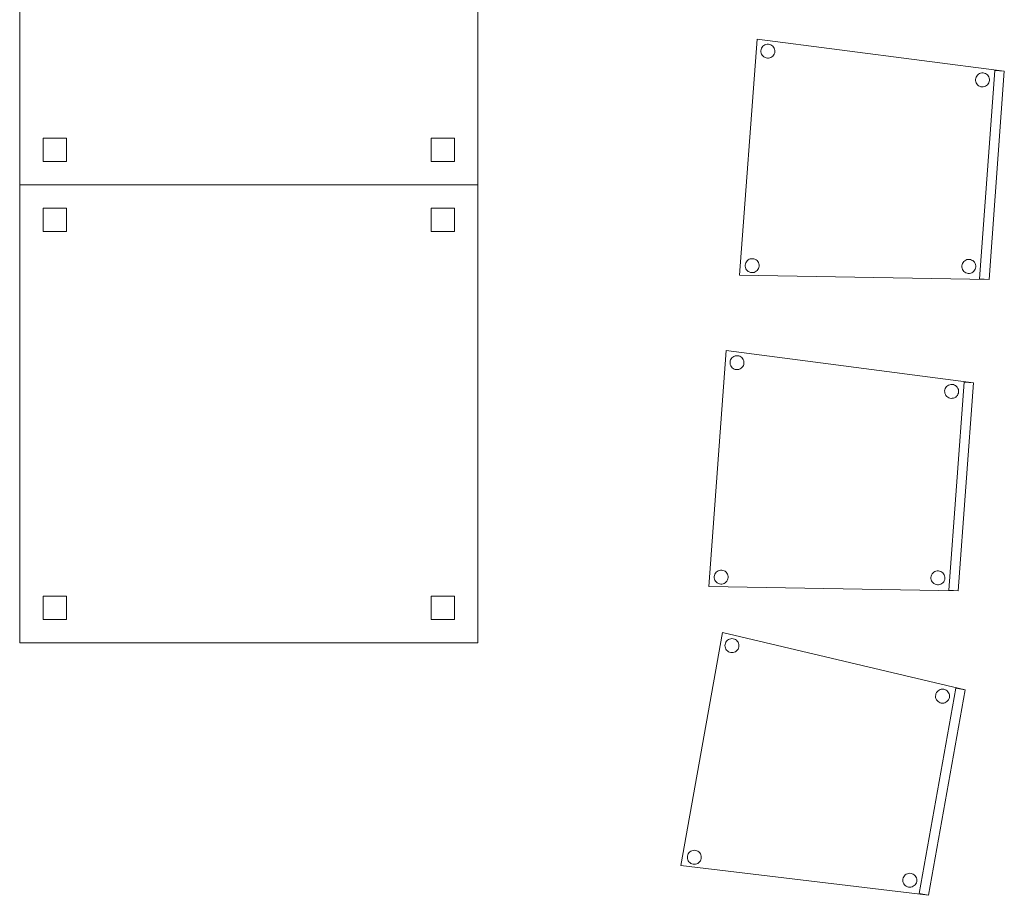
# Model space of a CAD drawing. Header units: metres. Extents: x 391.1 to 430.4, y 12.7 to 28.4.
# Tile 4 of 168: x 393.3 to 395.4, y 16.8 to 18.6. Entities that reach past the tile are written whole.
import ezdxf

# ---------------------------------------------------------------- set-up
doc = ezdxf.new("R2010")
doc.units = ezdxf.units.M
doc.layers.add('02_MOBILIARIO', color=7, linetype='Continuous', lineweight=18)

# ---------------------------------------------------------------- blocks, each defined once
blk = doc.blocks.new('Family - Cadira confident_PB-155413-02_PCI_P0')
at = {"layer": '02_MOBILIARIO', "color": 253, "true_color": 0xaaaaaa}
for p, q in [((0, 0.0091), (0.0371, 0.5143)), ((0.0371, 0.5143), (0, 0.0091)), ((0.0371, 0.5143), (0.5661, 0.4453)), ((0.5661, 0.4453), (0.0371, 0.5143)), ((0.0455, 0.4894), (0.0459, 0.4919)), ((0.0459, 0.4919), (0.0455, 0.4894)), ((0.0455, 0.4868), (0.0455, 0.4894)), ((0.0455, 0.4894), (0.0455, 0.4868)), ((0.046, 0.4842), (0.0455, 0.4868)), ((0.0455, 0.4868), (0.046, 0.4842)), ((0.0459, 0.4919), (0.0468, 0.4944)), ((0.0468, 0.4944), (0.0459, 0.4919)), ((0.0468, 0.4944), (0.048, 0.4967)), ((0.048, 0.4967), (0.0468, 0.4944)), ((0.048, 0.4967), (0.0497, 0.4987)), ((0.0497, 0.4987), (0.048, 0.4967)), ((0.0497, 0.4987), (0.0516, 0.5004)), ((0.0516, 0.5004), (0.0497, 0.4987)), ((0.0516, 0.5004), (0.0539, 0.5017)), ((0.0539, 0.5017), (0.0516, 0.5004)), ((0.0539, 0.5017), (0.0563, 0.5026)), ((0.0563, 0.5026), (0.0539, 0.5017)), ((0.0563, 0.5026), (0.0589, 0.5031)), ((0.0589, 0.5031), (0.0563, 0.5026)), ((0.0589, 0.5031), (0.0615, 0.5032)), ((0.0615, 0.5032), (0.0589, 0.5031)), ((0.0615, 0.5032), (0.064, 0.5028)), ((0.064, 0.5028), (0.0615, 0.5032)), ((0.064, 0.5028), (0.0665, 0.5019)), ((0.0665, 0.5019), (0.064, 0.5028)), ((0.0665, 0.5019), (0.0688, 0.5006)), ((0.0688, 0.5006), (0.0665, 0.5019)), ((0.0688, 0.5006), (0.0708, 0.499)), ((0.0708, 0.499), (0.0688, 0.5006)), ((0.0708, 0.499), (0.0725, 0.497)), ((0.0725, 0.497), (0.0708, 0.499)), ((0.0725, 0.497), (0.0738, 0.4948)), ((0.0738, 0.4948), (0.0725, 0.497)), ((0.0738, 0.4948), (0.0748, 0.4923)), ((0.0748, 0.4923), (0.0738, 0.4948)), ((0.0749, 0.4846), (0.074, 0.4821)), ((0.074, 0.4821), (0.0749, 0.4846)), ((0.0748, 0.4923), (0.0752, 0.4898)), ((0.0752, 0.4898), (0.0748, 0.4923)), ((0.0753, 0.4872), (0.0749, 0.4846)), ((0.0749, 0.4846), (0.0753, 0.4872)), ((0.0752, 0.4898), (0.0753, 0.4872)), ((0.0753, 0.4872), (0.0752, 0.4898)), ((0.0469, 0.4818), (0.046, 0.4842)), ((0.046, 0.4842), (0.0469, 0.4818)), ((0.0483, 0.4795), (0.0469, 0.4818)), ((0.0469, 0.4818), (0.0483, 0.4795)), ((0.05, 0.4776), (0.0483, 0.4795)), ((0.0483, 0.4795), (0.05, 0.4776)), ((0.052, 0.4759), (0.05, 0.4776)), ((0.05, 0.4776), (0.052, 0.4759)), ((0.0543, 0.4746), (0.052, 0.4759)), ((0.052, 0.4759), (0.0543, 0.4746)), ((0.0567, 0.4738), (0.0543, 0.4746)), ((0.0543, 0.4746), (0.0567, 0.4738)), ((0.0593, 0.4734), (0.0567, 0.4738)), ((0.0567, 0.4738), (0.0593, 0.4734)), ((0.0619, 0.4734), (0.0593, 0.4734)), ((0.0593, 0.4734), (0.0619, 0.4734)), ((0.0644, 0.4739), (0.0619, 0.4734)), ((0.0619, 0.4734), (0.0644, 0.4739)), ((0.0669, 0.4748), (0.0644, 0.4739)), ((0.0644, 0.4739), (0.0669, 0.4748)), ((0.0691, 0.4762), (0.0669, 0.4748)), ((0.0669, 0.4748), (0.0691, 0.4762)), ((0.0711, 0.4779), (0.0691, 0.4762)), ((0.0691, 0.4762), (0.0711, 0.4779)), ((0.0727, 0.4799), (0.0711, 0.4779)), ((0.0711, 0.4779), (0.0727, 0.4799)), ((0.074, 0.4821), (0.0727, 0.4799)), ((0.0727, 0.4799), (0.074, 0.4821)), ((0.5134, 0.0015), (0.5462, 0.4468)), ((0.5462, 0.4468), (0.5134, 0.0015)), ((0.5661, 0.4453), (0.5334, 0)), ((0.5334, 0), (0.5661, 0.4453)), ((0.5661, 0.4453), (0.5334, 0)), ((0.5334, 0), (0.5661, 0.4453)), ((0.5462, 0.4468), (0.5661, 0.4453)), ((0.5661, 0.4453), (0.5462, 0.4468)), ((0.5046, 0.4279), (0.505, 0.4305)), ((0.505, 0.4305), (0.5046, 0.4279)), ((0.5047, 0.4253), (0.5046, 0.4279)), ((0.5046, 0.4279), (0.5047, 0.4253)), ((0.5051, 0.4227), (0.5047, 0.4253)), ((0.5047, 0.4253), (0.5051, 0.4227)), ((0.505, 0.4305), (0.5059, 0.4329)), ((0.5059, 0.4329), (0.505, 0.4305)), ((0.5061, 0.4203), (0.5051, 0.4227)), ((0.5051, 0.4227), (0.5061, 0.4203)), ((0.5059, 0.4329), (0.5072, 0.4352)), ((0.5072, 0.4352), (0.5059, 0.4329)), ((0.5072, 0.4352), (0.5088, 0.4372)), ((0.5088, 0.4372), (0.5072, 0.4352)), ((0.5088, 0.4372), (0.5108, 0.4389)), ((0.5108, 0.4389), (0.5088, 0.4372)), ((0.5108, 0.4389), (0.513, 0.4403)), ((0.513, 0.4403), (0.5108, 0.4389)), ((0.513, 0.4403), (0.5154, 0.4412)), ((0.5154, 0.4412), (0.513, 0.4403)), ((0.5154, 0.4412), (0.518, 0.4417)), ((0.518, 0.4417), (0.5154, 0.4412)), ((0.518, 0.4417), (0.5206, 0.4417)), ((0.5206, 0.4417), (0.518, 0.4417)), ((0.5206, 0.4417), (0.5232, 0.4413)), ((0.5232, 0.4413), (0.5206, 0.4417)), ((0.5232, 0.4413), (0.5256, 0.4404)), ((0.5256, 0.4404), (0.5232, 0.4413)), ((0.5256, 0.4404), (0.5279, 0.4392)), ((0.5279, 0.4392), (0.5256, 0.4404)), ((0.5279, 0.4392), (0.5299, 0.4375)), ((0.5299, 0.4375), (0.5279, 0.4392)), ((0.5299, 0.4375), (0.5316, 0.4356)), ((0.5316, 0.4356), (0.5299, 0.4375)), ((0.5316, 0.4356), (0.533, 0.4333)), ((0.533, 0.4333), (0.5316, 0.4356)), ((0.533, 0.4333), (0.5339, 0.4309)), ((0.5339, 0.4309), (0.533, 0.4333)), ((0.534, 0.4231), (0.5331, 0.4207)), ((0.5331, 0.4207), (0.534, 0.4231)), ((0.5339, 0.4309), (0.5344, 0.4283)), ((0.5344, 0.4283), (0.5339, 0.4309)), ((0.5344, 0.4257), (0.534, 0.4231)), ((0.534, 0.4231), (0.5344, 0.4257)), ((0.5344, 0.4283), (0.5344, 0.4257)), ((0.5344, 0.4257), (0.5344, 0.4283)), ((0.5074, 0.4181), (0.5061, 0.4203)), ((0.5061, 0.4203), (0.5074, 0.4181)), ((0.5091, 0.4161), (0.5074, 0.4181)), ((0.5074, 0.4181), (0.5091, 0.4161)), ((0.5111, 0.4145), (0.5091, 0.4161)), ((0.5091, 0.4161), (0.5111, 0.4145)), ((0.5134, 0.4132), (0.5111, 0.4145)), ((0.5111, 0.4145), (0.5134, 0.4132)), ((0.5159, 0.4123), (0.5134, 0.4132)), ((0.5134, 0.4132), (0.5159, 0.4123)), ((0.5184, 0.4119), (0.5159, 0.4123)), ((0.5159, 0.4123), (0.5184, 0.4119)), ((0.521, 0.412), (0.5184, 0.4119)), ((0.5184, 0.4119), (0.521, 0.412)), ((0.5236, 0.4124), (0.521, 0.412)), ((0.521, 0.412), (0.5236, 0.4124)), ((0.526, 0.4134), (0.5236, 0.4124)), ((0.5236, 0.4124), (0.526, 0.4134)), ((0.5283, 0.4147), (0.526, 0.4134)), ((0.526, 0.4134), (0.5283, 0.4147)), ((0.5302, 0.4164), (0.5283, 0.4147)), ((0.5283, 0.4147), (0.5302, 0.4164)), ((0.5319, 0.4184), (0.5302, 0.4164)), ((0.5302, 0.4164), (0.5319, 0.4184)), ((0.5331, 0.4207), (0.5319, 0.4184)), ((0.5319, 0.4184), (0.5331, 0.4207)), ((0.0179, 0.0416), (0.0202, 0.043)), ((0.0202, 0.043), (0.0179, 0.0416)), ((0.0202, 0.043), (0.0226, 0.0439)), ((0.0226, 0.0439), (0.0202, 0.043)), ((0.0226, 0.0439), (0.0252, 0.0444)), ((0.0252, 0.0444), (0.0226, 0.0439)), ((0.0252, 0.0444), (0.0278, 0.0444)), ((0.0278, 0.0444), (0.0252, 0.0444)), ((0.0278, 0.0444), (0.0303, 0.044)), ((0.0303, 0.044), (0.0278, 0.0444)), ((0.0303, 0.044), (0.0328, 0.0431)), ((0.0328, 0.0431), (0.0303, 0.044)), ((0.0328, 0.0431), (0.0351, 0.0419)), ((0.0351, 0.0419), (0.0328, 0.0431)), ((0.4837, 0.0413), (0.4861, 0.0423)), ((0.4861, 0.0423), (0.4837, 0.0413)), ((0.4861, 0.0423), (0.4887, 0.0428)), ((0.4887, 0.0428), (0.4861, 0.0423)), ((0.4887, 0.0428), (0.4913, 0.0428)), ((0.4913, 0.0428), (0.4887, 0.0428)), ((0.4913, 0.0428), (0.4939, 0.0424)), ((0.4939, 0.0424), (0.4913, 0.0428)), ((0.4939, 0.0424), (0.4963, 0.0415)), ((0.4963, 0.0415), (0.4939, 0.0424)), ((0.0118, 0.0306), (0.0122, 0.0332)), ((0.0122, 0.0332), (0.0118, 0.0306)), ((0.0118, 0.028), (0.0118, 0.0306)), ((0.0118, 0.0306), (0.0118, 0.028)), ((0.0123, 0.0254), (0.0118, 0.028)), ((0.0118, 0.028), (0.0123, 0.0254)), ((0.0122, 0.0332), (0.013, 0.0356)), ((0.013, 0.0356), (0.0122, 0.0332)), ((0.0132, 0.023), (0.0123, 0.0254)), ((0.0123, 0.0254), (0.0132, 0.023)), ((0.013, 0.0356), (0.0143, 0.0379)), ((0.0143, 0.0379), (0.013, 0.0356)), ((0.0145, 0.0208), (0.0132, 0.023)), ((0.0132, 0.023), (0.0145, 0.0208)), ((0.0143, 0.0379), (0.016, 0.0399)), ((0.016, 0.0399), (0.0143, 0.0379)), ((0.016, 0.0399), (0.0179, 0.0416)), ((0.0179, 0.0416), (0.016, 0.0399)), ((0.0351, 0.0419), (0.0371, 0.0402)), ((0.0371, 0.0402), (0.0351, 0.0419)), ((0.0371, 0.0402), (0.0388, 0.0382)), ((0.0388, 0.0382), (0.0371, 0.0402)), ((0.039, 0.0211), (0.0374, 0.0191)), ((0.0374, 0.0191), (0.039, 0.0211)), ((0.0388, 0.0382), (0.0401, 0.036)), ((0.0401, 0.036), (0.0388, 0.0382)), ((0.0403, 0.0234), (0.039, 0.0211)), ((0.039, 0.0211), (0.0403, 0.0234)), ((0.0401, 0.036), (0.041, 0.0336)), ((0.041, 0.0336), (0.0401, 0.036)), ((0.0411, 0.0258), (0.0403, 0.0234)), ((0.0403, 0.0234), (0.0411, 0.0258)), ((0.041, 0.0336), (0.0415, 0.031)), ((0.0415, 0.031), (0.041, 0.0336)), ((0.0416, 0.0284), (0.0411, 0.0258)), ((0.0411, 0.0258), (0.0416, 0.0284)), ((0.0415, 0.031), (0.0416, 0.0284)), ((0.0416, 0.0284), (0.0415, 0.031)), ((0.4753, 0.029), (0.4757, 0.0316)), ((0.4757, 0.0316), (0.4753, 0.029)), ((0.4753, 0.0264), (0.4753, 0.029)), ((0.4753, 0.029), (0.4753, 0.0264)), ((0.4758, 0.0238), (0.4753, 0.0264)), ((0.4753, 0.0264), (0.4758, 0.0238)), ((0.4757, 0.0316), (0.4766, 0.034)), ((0.4766, 0.034), (0.4757, 0.0316)), ((0.4767, 0.0214), (0.4758, 0.0238)), ((0.4758, 0.0238), (0.4767, 0.0214)), ((0.4766, 0.034), (0.4778, 0.0363)), ((0.4778, 0.0363), (0.4766, 0.034)), ((0.4781, 0.0192), (0.4767, 0.0214)), ((0.4767, 0.0214), (0.4781, 0.0192)), ((0.4778, 0.0363), (0.4795, 0.0383)), ((0.4795, 0.0383), (0.4778, 0.0363)), ((0.4795, 0.0383), (0.4815, 0.04)), ((0.4815, 0.04), (0.4795, 0.0383)), ((0.4815, 0.04), (0.4837, 0.0413)), ((0.4837, 0.0413), (0.4815, 0.04)), ((0.4963, 0.0415), (0.4986, 0.0402)), ((0.4986, 0.0402), (0.4963, 0.0415)), ((0.4986, 0.0402), (0.5006, 0.0386)), ((0.5006, 0.0386), (0.4986, 0.0402)), ((0.5006, 0.0386), (0.5023, 0.0366)), ((0.5023, 0.0366), (0.5006, 0.0386)), ((0.5023, 0.0366), (0.5036, 0.0344)), ((0.5036, 0.0344), (0.5023, 0.0366)), ((0.5038, 0.0218), (0.5026, 0.0195)), ((0.5026, 0.0195), (0.5038, 0.0218)), ((0.5036, 0.0344), (0.5046, 0.032)), ((0.5046, 0.032), (0.5036, 0.0344)), ((0.5047, 0.0242), (0.5038, 0.0218)), ((0.5038, 0.0218), (0.5047, 0.0242)), ((0.5046, 0.032), (0.5051, 0.0294)), ((0.5051, 0.0294), (0.5046, 0.032)), ((0.5051, 0.0268), (0.5047, 0.0242)), ((0.5047, 0.0242), (0.5051, 0.0268)), ((0.5051, 0.0294), (0.5051, 0.0268)), ((0.5051, 0.0268), (0.5051, 0.0294)), ((0.5334, 0), (0, 0.0091)), ((0, 0.0091), (0.5334, 0)), ((0.0162, 0.0188), (0.0145, 0.0208)), ((0.0145, 0.0208), (0.0162, 0.0188)), ((0.0183, 0.0172), (0.0162, 0.0188)), ((0.0162, 0.0188), (0.0183, 0.0172)), ((0.0205, 0.0159), (0.0183, 0.0172)), ((0.0183, 0.0172), (0.0205, 0.0159)), ((0.023, 0.015), (0.0205, 0.0159)), ((0.0205, 0.0159), (0.023, 0.015)), ((0.0256, 0.0146), (0.023, 0.015)), ((0.023, 0.015), (0.0256, 0.0146)), ((0.0282, 0.0146), (0.0256, 0.0146)), ((0.0256, 0.0146), (0.0282, 0.0146)), ((0.0307, 0.0151), (0.0282, 0.0146)), ((0.0282, 0.0146), (0.0307, 0.0151)), ((0.0332, 0.0161), (0.0307, 0.0151)), ((0.0307, 0.0151), (0.0332, 0.0161)), ((0.0354, 0.0174), (0.0332, 0.0161)), ((0.0332, 0.0161), (0.0354, 0.0174)), ((0.0374, 0.0191), (0.0354, 0.0174)), ((0.0354, 0.0174), (0.0374, 0.0191)), ((0.4798, 0.0172), (0.4781, 0.0192)), ((0.4781, 0.0192), (0.4798, 0.0172)), ((0.4818, 0.0155), (0.4798, 0.0172)), ((0.4798, 0.0172), (0.4818, 0.0155)), ((0.4841, 0.0143), (0.4818, 0.0155)), ((0.4818, 0.0155), (0.4841, 0.0143)), ((0.4865, 0.0134), (0.4841, 0.0143)), ((0.4841, 0.0143), (0.4865, 0.0134)), ((0.4891, 0.013), (0.4865, 0.0134)), ((0.4865, 0.0134), (0.4891, 0.013)), ((0.4917, 0.013), (0.4891, 0.013)), ((0.4891, 0.013), (0.4917, 0.013)), ((0.4943, 0.0135), (0.4917, 0.013)), ((0.4917, 0.013), (0.4943, 0.0135)), ((0.4967, 0.0144), (0.4943, 0.0135)), ((0.4943, 0.0135), (0.4967, 0.0144)), ((0.4989, 0.0158), (0.4967, 0.0144)), ((0.4967, 0.0144), (0.4989, 0.0158)), ((0.5009, 0.0175), (0.4989, 0.0158)), ((0.4989, 0.0158), (0.5009, 0.0175)), ((0.5026, 0.0195), (0.5009, 0.0175)), ((0.5009, 0.0175), (0.5026, 0.0195)), ((0.5334, 0), (0.5134, 0.0015)), ((0.5134, 0.0015), (0.5334, 0))]:
    blk.add_line(p, q, dxfattribs=at)
blk = doc.blocks.new('Family - Cadira confident_PB-155511-02_PCI_P0')
at = {"layer": '02_MOBILIARIO', "color": 253, "true_color": 0xaaaaaa}
for p, q in [((0, 0.0637), (0.0887, 0.5624)), ((0.0887, 0.5624), (0, 0.0637)), ((0.0887, 0.5624), (0.6078, 0.4396)), ((0.6078, 0.4396), (0.0887, 0.5624)), ((0.1017, 0.5471), (0.104, 0.5482)), ((0.104, 0.5482), (0.1017, 0.5471)), ((0.104, 0.5482), (0.1066, 0.5489)), ((0.1066, 0.5489), (0.104, 0.5482)), ((0.1066, 0.5489), (0.1092, 0.5491)), ((0.1092, 0.5491), (0.1066, 0.5489)), ((0.1092, 0.5491), (0.1117, 0.5489)), ((0.1117, 0.5489), (0.1092, 0.5491)), ((0.1117, 0.5489), (0.1143, 0.5482)), ((0.1143, 0.5482), (0.1117, 0.5489)), ((0.1143, 0.5482), (0.1166, 0.5471)), ((0.1166, 0.5471), (0.1143, 0.5482)), ((0.0942, 0.5342), (0.0944, 0.5368)), ((0.0944, 0.5368), (0.0942, 0.5342)), ((0.0944, 0.5316), (0.0942, 0.5342)), ((0.0942, 0.5342), (0.0944, 0.5316)), ((0.0944, 0.5368), (0.0951, 0.5393)), ((0.0951, 0.5393), (0.0944, 0.5368)), ((0.0951, 0.5291), (0.0944, 0.5316)), ((0.0944, 0.5316), (0.0951, 0.5291)), ((0.0951, 0.5393), (0.0962, 0.5416)), ((0.0962, 0.5416), (0.0951, 0.5393)), ((0.0962, 0.5267), (0.0951, 0.5291)), ((0.0951, 0.5291), (0.0962, 0.5267)), ((0.0962, 0.5416), (0.0977, 0.5438)), ((0.0977, 0.5438), (0.0962, 0.5416)), ((0.0977, 0.5246), (0.0962, 0.5267)), ((0.0962, 0.5267), (0.0977, 0.5246)), ((0.0977, 0.5438), (0.0995, 0.5456)), ((0.0995, 0.5456), (0.0977, 0.5438)), ((0.0995, 0.5456), (0.1017, 0.5471)), ((0.1017, 0.5471), (0.0995, 0.5456)), ((0.1166, 0.5471), (0.1188, 0.5456)), ((0.1188, 0.5456), (0.1166, 0.5471)), ((0.1188, 0.5456), (0.1206, 0.5437)), ((0.1206, 0.5437), (0.1188, 0.5456)), ((0.1206, 0.5437), (0.1221, 0.5416)), ((0.1221, 0.5416), (0.1206, 0.5437)), ((0.1221, 0.5267), (0.1206, 0.5245)), ((0.1206, 0.5245), (0.1221, 0.5267)), ((0.1221, 0.5416), (0.1232, 0.5392)), ((0.1232, 0.5392), (0.1221, 0.5416)), ((0.1232, 0.529), (0.1221, 0.5267)), ((0.1221, 0.5267), (0.1232, 0.529)), ((0.1232, 0.5392), (0.1238, 0.5367)), ((0.1238, 0.5367), (0.1232, 0.5392)), ((0.1238, 0.5315), (0.1232, 0.529)), ((0.1232, 0.529), (0.1238, 0.5315)), ((0.1238, 0.5367), (0.1241, 0.5341)), ((0.1241, 0.5341), (0.1238, 0.5367)), ((0.1241, 0.5341), (0.1238, 0.5315)), ((0.1238, 0.5315), (0.1241, 0.5341)), ((0.0995, 0.5227), (0.0977, 0.5246)), ((0.0977, 0.5246), (0.0995, 0.5227)), ((0.1016, 0.5212), (0.0995, 0.5227)), ((0.0995, 0.5227), (0.1016, 0.5212)), ((0.104, 0.5201), (0.1016, 0.5212)), ((0.1016, 0.5212), (0.104, 0.5201)), ((0.1065, 0.5194), (0.104, 0.5201)), ((0.104, 0.5201), (0.1065, 0.5194)), ((0.1091, 0.5192), (0.1065, 0.5194)), ((0.1065, 0.5194), (0.1091, 0.5192)), ((0.1117, 0.5194), (0.1091, 0.5192)), ((0.1091, 0.5192), (0.1117, 0.5194)), ((0.1142, 0.5201), (0.1117, 0.5194)), ((0.1117, 0.5194), (0.1142, 0.5201)), ((0.1166, 0.5212), (0.1142, 0.5201)), ((0.1142, 0.5201), (0.1166, 0.5212)), ((0.1187, 0.5227), (0.1166, 0.5212)), ((0.1166, 0.5212), (0.1187, 0.5227)), ((0.1206, 0.5245), (0.1187, 0.5227)), ((0.1187, 0.5227), (0.1206, 0.5245)), ((0.5099, 0.0035), (0.5881, 0.4431)), ((0.5881, 0.4431), (0.5099, 0.0035)), ((0.5881, 0.4431), (0.6078, 0.4396)), ((0.6078, 0.4396), (0.5881, 0.4431)), ((0.6078, 0.4396), (0.5296, 0)), ((0.5296, 0), (0.6078, 0.4396)), ((0.6078, 0.4396), (0.5296, 0)), ((0.5296, 0), (0.6078, 0.4396)), ((0.5446, 0.426), (0.5449, 0.4286)), ((0.5449, 0.4286), (0.5446, 0.426)), ((0.5448, 0.4234), (0.5446, 0.426)), ((0.5446, 0.426), (0.5448, 0.4234)), ((0.5455, 0.4209), (0.5448, 0.4234)), ((0.5448, 0.4234), (0.5455, 0.4209)), ((0.5449, 0.4286), (0.5455, 0.4311)), ((0.5455, 0.4311), (0.5449, 0.4286)), ((0.5455, 0.4311), (0.5466, 0.4335)), ((0.5466, 0.4335), (0.5455, 0.4311)), ((0.5466, 0.4335), (0.5481, 0.4356)), ((0.5481, 0.4356), (0.5466, 0.4335)), ((0.5481, 0.4356), (0.55, 0.4374)), ((0.55, 0.4374), (0.5481, 0.4356)), ((0.55, 0.4374), (0.5521, 0.4389)), ((0.5521, 0.4389), (0.55, 0.4374)), ((0.5521, 0.4389), (0.5545, 0.44)), ((0.5545, 0.44), (0.5521, 0.4389)), ((0.5545, 0.44), (0.557, 0.4407)), ((0.557, 0.4407), (0.5545, 0.44)), ((0.557, 0.4407), (0.5596, 0.4409)), ((0.5596, 0.4409), (0.557, 0.4407)), ((0.5596, 0.4409), (0.5622, 0.4407)), ((0.5622, 0.4407), (0.5596, 0.4409)), ((0.5622, 0.4407), (0.5647, 0.44)), ((0.5647, 0.44), (0.5622, 0.4407)), ((0.5647, 0.44), (0.5671, 0.4389)), ((0.5671, 0.4389), (0.5647, 0.44)), ((0.5671, 0.4389), (0.5692, 0.4374)), ((0.5692, 0.4374), (0.5671, 0.4389)), ((0.5692, 0.4374), (0.571, 0.4356)), ((0.571, 0.4356), (0.5692, 0.4374)), ((0.571, 0.4356), (0.5725, 0.4334)), ((0.5725, 0.4334), (0.571, 0.4356)), ((0.5725, 0.4334), (0.5736, 0.4311)), ((0.5736, 0.4311), (0.5725, 0.4334)), ((0.5736, 0.4311), (0.5743, 0.4286)), ((0.5743, 0.4286), (0.5736, 0.4311)), ((0.5743, 0.4234), (0.5736, 0.4209)), ((0.5736, 0.4209), (0.5743, 0.4234)), ((0.5743, 0.4286), (0.5745, 0.426)), ((0.5745, 0.426), (0.5743, 0.4286)), ((0.5745, 0.426), (0.5743, 0.4234)), ((0.5743, 0.4234), (0.5745, 0.426)), ((0.5466, 0.4185), (0.5455, 0.4209)), ((0.5455, 0.4209), (0.5466, 0.4185)), ((0.5481, 0.4164), (0.5466, 0.4185)), ((0.5466, 0.4185), (0.5481, 0.4164)), ((0.5499, 0.4146), (0.5481, 0.4164)), ((0.5481, 0.4164), (0.5499, 0.4146)), ((0.5521, 0.4131), (0.5499, 0.4146)), ((0.5499, 0.4146), (0.5521, 0.4131)), ((0.5544, 0.412), (0.5521, 0.4131)), ((0.5521, 0.4131), (0.5544, 0.412)), ((0.5569, 0.4113), (0.5544, 0.412)), ((0.5544, 0.412), (0.5569, 0.4113)), ((0.5595, 0.4111), (0.5569, 0.4113)), ((0.5569, 0.4113), (0.5595, 0.4111)), ((0.5621, 0.4113), (0.5595, 0.4111)), ((0.5595, 0.4111), (0.5621, 0.4113)), ((0.5647, 0.4119), (0.5621, 0.4113)), ((0.5621, 0.4113), (0.5647, 0.4119)), ((0.567, 0.413), (0.5647, 0.4119)), ((0.5647, 0.4119), (0.567, 0.413)), ((0.5691, 0.4145), (0.567, 0.413)), ((0.567, 0.413), (0.5691, 0.4145)), ((0.571, 0.4164), (0.5691, 0.4145)), ((0.5691, 0.4145), (0.571, 0.4164)), ((0.5725, 0.4185), (0.571, 0.4164)), ((0.571, 0.4164), (0.5725, 0.4185)), ((0.5736, 0.4209), (0.5725, 0.4185)), ((0.5725, 0.4185), (0.5736, 0.4209)), ((0.0139, 0.0839), (0.0146, 0.0864)), ((0.0146, 0.0864), (0.0139, 0.0839)), ((0.0146, 0.0864), (0.0157, 0.0887)), ((0.0157, 0.0887), (0.0146, 0.0864)), ((0.0157, 0.0887), (0.0172, 0.0909)), ((0.0172, 0.0909), (0.0157, 0.0887)), ((0.0172, 0.0909), (0.019, 0.0927)), ((0.019, 0.0927), (0.0172, 0.0909)), ((0.019, 0.0927), (0.0212, 0.0942)), ((0.0212, 0.0942), (0.019, 0.0927)), ((0.0212, 0.0942), (0.0235, 0.0953)), ((0.0235, 0.0953), (0.0212, 0.0942)), ((0.0235, 0.0953), (0.026, 0.096)), ((0.026, 0.096), (0.0235, 0.0953)), ((0.026, 0.096), (0.0286, 0.0962)), ((0.0286, 0.0962), (0.026, 0.096)), ((0.0286, 0.0962), (0.0312, 0.096)), ((0.0312, 0.096), (0.0286, 0.0962)), ((0.0312, 0.096), (0.0337, 0.0953)), ((0.0337, 0.0953), (0.0312, 0.096)), ((0.0337, 0.0953), (0.0361, 0.0942)), ((0.0361, 0.0942), (0.0337, 0.0953)), ((0.0361, 0.0942), (0.0382, 0.0927)), ((0.0382, 0.0927), (0.0361, 0.0942)), ((0.0382, 0.0927), (0.0401, 0.0908)), ((0.0401, 0.0908), (0.0382, 0.0927)), ((0.0401, 0.0908), (0.0416, 0.0887)), ((0.0416, 0.0887), (0.0401, 0.0908)), ((0.0416, 0.0887), (0.0427, 0.0863)), ((0.0427, 0.0863), (0.0416, 0.0887)), ((0.0427, 0.0863), (0.0433, 0.0838)), ((0.0433, 0.0838), (0.0427, 0.0863)), ((0.5296, 0), (0, 0.0637)), ((0, 0.0637), (0.5296, 0)), ((0.0137, 0.0813), (0.0139, 0.0839)), ((0.0139, 0.0839), (0.0137, 0.0813)), ((0.0139, 0.0787), (0.0137, 0.0813)), ((0.0137, 0.0813), (0.0139, 0.0787)), ((0.0146, 0.0762), (0.0139, 0.0787)), ((0.0139, 0.0787), (0.0146, 0.0762)), ((0.0157, 0.0738), (0.0146, 0.0762)), ((0.0146, 0.0762), (0.0157, 0.0738)), ((0.0172, 0.0717), (0.0157, 0.0738)), ((0.0157, 0.0738), (0.0172, 0.0717)), ((0.019, 0.0698), (0.0172, 0.0717)), ((0.0172, 0.0717), (0.019, 0.0698)), ((0.0211, 0.0683), (0.019, 0.0698)), ((0.019, 0.0698), (0.0211, 0.0683)), ((0.0235, 0.0672), (0.0211, 0.0683)), ((0.0211, 0.0683), (0.0235, 0.0672)), ((0.026, 0.0665), (0.0235, 0.0672)), ((0.0235, 0.0672), (0.026, 0.0665)), ((0.0286, 0.0663), (0.026, 0.0665)), ((0.026, 0.0665), (0.0286, 0.0663)), ((0.0312, 0.0665), (0.0286, 0.0663)), ((0.0286, 0.0663), (0.0312, 0.0665)), ((0.0337, 0.0672), (0.0312, 0.0665)), ((0.0312, 0.0665), (0.0337, 0.0672)), ((0.0361, 0.0683), (0.0337, 0.0672)), ((0.0337, 0.0672), (0.0361, 0.0683)), ((0.0382, 0.0698), (0.0361, 0.0683)), ((0.0361, 0.0683), (0.0382, 0.0698)), ((0.04, 0.0716), (0.0382, 0.0698)), ((0.0382, 0.0698), (0.04, 0.0716)), ((0.0415, 0.0738), (0.04, 0.0716)), ((0.04, 0.0716), (0.0415, 0.0738)), ((0.0426, 0.0761), (0.0415, 0.0738)), ((0.0415, 0.0738), (0.0426, 0.0761)), ((0.0433, 0.0786), (0.0426, 0.0761)), ((0.0426, 0.0761), (0.0433, 0.0786)), ((0.0433, 0.0838), (0.0435, 0.0812)), ((0.0435, 0.0812), (0.0433, 0.0838)), ((0.0435, 0.0812), (0.0433, 0.0786)), ((0.0433, 0.0786), (0.0435, 0.0812)), ((0.4781, 0.0418), (0.48, 0.0436)), ((0.48, 0.0436), (0.4781, 0.0418)), ((0.48, 0.0436), (0.4821, 0.0451)), ((0.4821, 0.0451), (0.48, 0.0436)), ((0.4821, 0.0451), (0.4845, 0.0462)), ((0.4845, 0.0462), (0.4821, 0.0451)), ((0.4845, 0.0462), (0.487, 0.0469)), ((0.487, 0.0469), (0.4845, 0.0462)), ((0.487, 0.0469), (0.4896, 0.0471)), ((0.4896, 0.0471), (0.487, 0.0469)), ((0.4896, 0.0471), (0.4922, 0.0469)), ((0.4922, 0.0469), (0.4896, 0.0471)), ((0.4922, 0.0469), (0.4947, 0.0462)), ((0.4947, 0.0462), (0.4922, 0.0469)), ((0.4947, 0.0462), (0.497, 0.0451)), ((0.497, 0.0451), (0.4947, 0.0462)), ((0.497, 0.0451), (0.4992, 0.0436)), ((0.4992, 0.0436), (0.497, 0.0451)), ((0.4992, 0.0436), (0.501, 0.0418)), ((0.501, 0.0418), (0.4992, 0.0436)), ((0.4746, 0.0322), (0.4748, 0.0348)), ((0.4748, 0.0348), (0.4746, 0.0322)), ((0.4748, 0.0296), (0.4746, 0.0322)), ((0.4746, 0.0322), (0.4748, 0.0296)), ((0.4748, 0.0348), (0.4755, 0.0373)), ((0.4755, 0.0373), (0.4748, 0.0348)), ((0.4755, 0.0271), (0.4748, 0.0296)), ((0.4748, 0.0296), (0.4755, 0.0271)), ((0.4755, 0.0373), (0.4766, 0.0397)), ((0.4766, 0.0397), (0.4755, 0.0373)), ((0.4766, 0.0247), (0.4755, 0.0271)), ((0.4755, 0.0271), (0.4766, 0.0247)), ((0.4766, 0.0397), (0.4781, 0.0418)), ((0.4781, 0.0418), (0.4766, 0.0397)), ((0.4781, 0.0226), (0.4766, 0.0247)), ((0.4766, 0.0247), (0.4781, 0.0226)), ((0.4799, 0.0207), (0.4781, 0.0226)), ((0.4781, 0.0226), (0.4799, 0.0207)), ((0.501, 0.0225), (0.4991, 0.0207)), ((0.4991, 0.0207), (0.501, 0.0225)), ((0.501, 0.0418), (0.5025, 0.0396)), ((0.5025, 0.0396), (0.501, 0.0418)), ((0.5025, 0.0247), (0.501, 0.0225)), ((0.501, 0.0225), (0.5025, 0.0247)), ((0.5025, 0.0396), (0.5036, 0.0373)), ((0.5036, 0.0373), (0.5025, 0.0396)), ((0.5036, 0.027), (0.5025, 0.0247)), ((0.5025, 0.0247), (0.5036, 0.027)), ((0.5036, 0.0373), (0.5043, 0.0347)), ((0.5043, 0.0347), (0.5036, 0.0373)), ((0.5043, 0.0296), (0.5036, 0.027)), ((0.5036, 0.027), (0.5043, 0.0296)), ((0.5043, 0.0347), (0.5045, 0.0321)), ((0.5045, 0.0321), (0.5043, 0.0347)), ((0.5045, 0.0321), (0.5043, 0.0296)), ((0.5043, 0.0296), (0.5045, 0.0321)), ((0.4821, 0.0192), (0.4799, 0.0207)), ((0.4799, 0.0207), (0.4821, 0.0192)), ((0.4844, 0.0181), (0.4821, 0.0192)), ((0.4821, 0.0192), (0.4844, 0.0181)), ((0.4869, 0.0175), (0.4844, 0.0181)), ((0.4844, 0.0181), (0.4869, 0.0175)), ((0.4895, 0.0172), (0.4869, 0.0175)), ((0.4869, 0.0175), (0.4895, 0.0172)), ((0.4921, 0.0175), (0.4895, 0.0172)), ((0.4895, 0.0172), (0.4921, 0.0175)), ((0.4946, 0.0181), (0.4921, 0.0175)), ((0.4921, 0.0175), (0.4946, 0.0181)), ((0.497, 0.0192), (0.4946, 0.0181)), ((0.4946, 0.0181), (0.497, 0.0192)), ((0.4991, 0.0207), (0.497, 0.0192)), ((0.497, 0.0192), (0.4991, 0.0207)), ((0.5296, 0), (0.5099, 0.0035)), ((0.5099, 0.0035), (0.5296, 0))]:
    blk.add_line(p, q, dxfattribs=at)
blk = doc.blocks.new('Family - Cadira confident_PB-155565-02_PCI_P0')
at = {"layer": '02_MOBILIARIO', "color": 253, "true_color": 0xaaaaaa}
for p, q in [((0, 0.0091), (0.0371, 0.5143)), ((0.0371, 0.5143), (0, 0.0091)), ((0.0371, 0.5143), (0.5661, 0.4453)), ((0.5661, 0.4453), (0.0371, 0.5143)), ((0.0455, 0.4894), (0.0459, 0.4919)), ((0.0459, 0.4919), (0.0455, 0.4894)), ((0.0455, 0.4868), (0.0455, 0.4894)), ((0.0455, 0.4894), (0.0455, 0.4868)), ((0.046, 0.4842), (0.0455, 0.4868)), ((0.0455, 0.4868), (0.046, 0.4842)), ((0.0459, 0.4919), (0.0468, 0.4944)), ((0.0468, 0.4944), (0.0459, 0.4919)), ((0.0468, 0.4944), (0.048, 0.4967)), ((0.048, 0.4967), (0.0468, 0.4944)), ((0.048, 0.4967), (0.0497, 0.4987)), ((0.0497, 0.4987), (0.048, 0.4967)), ((0.0497, 0.4987), (0.0516, 0.5004)), ((0.0516, 0.5004), (0.0497, 0.4987)), ((0.0516, 0.5004), (0.0539, 0.5017)), ((0.0539, 0.5017), (0.0516, 0.5004)), ((0.0539, 0.5017), (0.0563, 0.5026)), ((0.0563, 0.5026), (0.0539, 0.5017)), ((0.0563, 0.5026), (0.0589, 0.5031)), ((0.0589, 0.5031), (0.0563, 0.5026)), ((0.0589, 0.5031), (0.0615, 0.5032)), ((0.0615, 0.5032), (0.0589, 0.5031)), ((0.0615, 0.5032), (0.064, 0.5028)), ((0.064, 0.5028), (0.0615, 0.5032)), ((0.064, 0.5028), (0.0665, 0.5019)), ((0.0665, 0.5019), (0.064, 0.5028)), ((0.0665, 0.5019), (0.0688, 0.5006)), ((0.0688, 0.5006), (0.0665, 0.5019)), ((0.0688, 0.5006), (0.0708, 0.499)), ((0.0708, 0.499), (0.0688, 0.5006)), ((0.0708, 0.499), (0.0725, 0.497)), ((0.0725, 0.497), (0.0708, 0.499)), ((0.0725, 0.497), (0.0738, 0.4948)), ((0.0738, 0.4948), (0.0725, 0.497)), ((0.0738, 0.4948), (0.0748, 0.4923)), ((0.0748, 0.4923), (0.0738, 0.4948)), ((0.0749, 0.4846), (0.074, 0.4821)), ((0.074, 0.4821), (0.0749, 0.4846)), ((0.0748, 0.4923), (0.0752, 0.4898)), ((0.0752, 0.4898), (0.0748, 0.4923)), ((0.0753, 0.4872), (0.0749, 0.4846)), ((0.0749, 0.4846), (0.0753, 0.4872)), ((0.0752, 0.4898), (0.0753, 0.4872)), ((0.0753, 0.4872), (0.0752, 0.4898)), ((0.0469, 0.4818), (0.046, 0.4842)), ((0.046, 0.4842), (0.0469, 0.4818)), ((0.0483, 0.4795), (0.0469, 0.4818)), ((0.0469, 0.4818), (0.0483, 0.4795)), ((0.05, 0.4776), (0.0483, 0.4795)), ((0.0483, 0.4795), (0.05, 0.4776)), ((0.052, 0.4759), (0.05, 0.4776)), ((0.05, 0.4776), (0.052, 0.4759)), ((0.0543, 0.4746), (0.052, 0.4759)), ((0.052, 0.4759), (0.0543, 0.4746)), ((0.0567, 0.4738), (0.0543, 0.4746)), ((0.0543, 0.4746), (0.0567, 0.4738)), ((0.0593, 0.4734), (0.0567, 0.4738)), ((0.0567, 0.4738), (0.0593, 0.4734)), ((0.0619, 0.4734), (0.0593, 0.4734)), ((0.0593, 0.4734), (0.0619, 0.4734)), ((0.0644, 0.4739), (0.0619, 0.4734)), ((0.0619, 0.4734), (0.0644, 0.4739)), ((0.0669, 0.4748), (0.0644, 0.4739)), ((0.0644, 0.4739), (0.0669, 0.4748)), ((0.0691, 0.4762), (0.0669, 0.4748)), ((0.0669, 0.4748), (0.0691, 0.4762)), ((0.0711, 0.4779), (0.0691, 0.4762)), ((0.0691, 0.4762), (0.0711, 0.4779)), ((0.0727, 0.4799), (0.0711, 0.4779)), ((0.0711, 0.4779), (0.0727, 0.4799)), ((0.074, 0.4821), (0.0727, 0.4799)), ((0.0727, 0.4799), (0.074, 0.4821)), ((0.5134, 0.0015), (0.5462, 0.4468)), ((0.5462, 0.4468), (0.5134, 0.0015)), ((0.5661, 0.4453), (0.5334, 0)), ((0.5334, 0), (0.5661, 0.4453)), ((0.5661, 0.4453), (0.5334, 0)), ((0.5334, 0), (0.5661, 0.4453)), ((0.5462, 0.4468), (0.5661, 0.4453)), ((0.5661, 0.4453), (0.5462, 0.4468)), ((0.5046, 0.4279), (0.505, 0.4305)), ((0.505, 0.4305), (0.5046, 0.4279)), ((0.5047, 0.4253), (0.5046, 0.4279)), ((0.5046, 0.4279), (0.5047, 0.4253)), ((0.5051, 0.4227), (0.5047, 0.4253)), ((0.5047, 0.4253), (0.5051, 0.4227)), ((0.505, 0.4305), (0.5059, 0.4329)), ((0.5059, 0.4329), (0.505, 0.4305)), ((0.5061, 0.4203), (0.5051, 0.4227)), ((0.5051, 0.4227), (0.5061, 0.4203)), ((0.5059, 0.4329), (0.5072, 0.4352)), ((0.5072, 0.4352), (0.5059, 0.4329)), ((0.5072, 0.4352), (0.5088, 0.4372)), ((0.5088, 0.4372), (0.5072, 0.4352)), ((0.5088, 0.4372), (0.5108, 0.4389)), ((0.5108, 0.4389), (0.5088, 0.4372)), ((0.5108, 0.4389), (0.513, 0.4403)), ((0.513, 0.4403), (0.5108, 0.4389)), ((0.513, 0.4403), (0.5154, 0.4412)), ((0.5154, 0.4412), (0.513, 0.4403)), ((0.5154, 0.4412), (0.518, 0.4417)), ((0.518, 0.4417), (0.5154, 0.4412)), ((0.518, 0.4417), (0.5206, 0.4417)), ((0.5206, 0.4417), (0.518, 0.4417)), ((0.5206, 0.4417), (0.5232, 0.4413)), ((0.5232, 0.4413), (0.5206, 0.4417)), ((0.5232, 0.4413), (0.5256, 0.4404)), ((0.5256, 0.4404), (0.5232, 0.4413)), ((0.5256, 0.4404), (0.5279, 0.4392)), ((0.5279, 0.4392), (0.5256, 0.4404)), ((0.5279, 0.4392), (0.5299, 0.4375)), ((0.5299, 0.4375), (0.5279, 0.4392)), ((0.5299, 0.4375), (0.5316, 0.4356)), ((0.5316, 0.4356), (0.5299, 0.4375)), ((0.5316, 0.4356), (0.533, 0.4333)), ((0.533, 0.4333), (0.5316, 0.4356)), ((0.533, 0.4333), (0.5339, 0.4309)), ((0.5339, 0.4309), (0.533, 0.4333)), ((0.534, 0.4231), (0.5331, 0.4207)), ((0.5331, 0.4207), (0.534, 0.4231)), ((0.5339, 0.4309), (0.5344, 0.4283)), ((0.5344, 0.4283), (0.5339, 0.4309)), ((0.5344, 0.4257), (0.534, 0.4231)), ((0.534, 0.4231), (0.5344, 0.4257)), ((0.5344, 0.4283), (0.5344, 0.4257)), ((0.5344, 0.4257), (0.5344, 0.4283)), ((0.5074, 0.4181), (0.5061, 0.4203)), ((0.5061, 0.4203), (0.5074, 0.4181)), ((0.5091, 0.4161), (0.5074, 0.4181)), ((0.5074, 0.4181), (0.5091, 0.4161)), ((0.5111, 0.4145), (0.5091, 0.4161)), ((0.5091, 0.4161), (0.5111, 0.4145)), ((0.5134, 0.4132), (0.5111, 0.4145)), ((0.5111, 0.4145), (0.5134, 0.4132)), ((0.5159, 0.4123), (0.5134, 0.4132)), ((0.5134, 0.4132), (0.5159, 0.4123)), ((0.5184, 0.4119), (0.5159, 0.4123)), ((0.5159, 0.4123), (0.5184, 0.4119)), ((0.521, 0.412), (0.5184, 0.4119)), ((0.5184, 0.4119), (0.521, 0.412)), ((0.5236, 0.4124), (0.521, 0.412)), ((0.521, 0.412), (0.5236, 0.4124)), ((0.526, 0.4134), (0.5236, 0.4124)), ((0.5236, 0.4124), (0.526, 0.4134)), ((0.5283, 0.4147), (0.526, 0.4134)), ((0.526, 0.4134), (0.5283, 0.4147)), ((0.5302, 0.4164), (0.5283, 0.4147)), ((0.5283, 0.4147), (0.5302, 0.4164)), ((0.5319, 0.4184), (0.5302, 0.4164)), ((0.5302, 0.4164), (0.5319, 0.4184)), ((0.5331, 0.4207), (0.5319, 0.4184)), ((0.5319, 0.4184), (0.5331, 0.4207)), ((0.0179, 0.0416), (0.0202, 0.043)), ((0.0202, 0.043), (0.0179, 0.0416)), ((0.0202, 0.043), (0.0226, 0.0439)), ((0.0226, 0.0439), (0.0202, 0.043)), ((0.0226, 0.0439), (0.0252, 0.0444)), ((0.0252, 0.0444), (0.0226, 0.0439)), ((0.0252, 0.0444), (0.0278, 0.0444)), ((0.0278, 0.0444), (0.0252, 0.0444)), ((0.0278, 0.0444), (0.0303, 0.044)), ((0.0303, 0.044), (0.0278, 0.0444)), ((0.0303, 0.044), (0.0328, 0.0431)), ((0.0328, 0.0431), (0.0303, 0.044)), ((0.0328, 0.0431), (0.0351, 0.0419)), ((0.0351, 0.0419), (0.0328, 0.0431)), ((0.4837, 0.0413), (0.4861, 0.0423)), ((0.4861, 0.0423), (0.4837, 0.0413)), ((0.4861, 0.0423), (0.4887, 0.0428)), ((0.4887, 0.0428), (0.4861, 0.0423)), ((0.4887, 0.0428), (0.4913, 0.0428)), ((0.4913, 0.0428), (0.4887, 0.0428)), ((0.4913, 0.0428), (0.4939, 0.0424)), ((0.4939, 0.0424), (0.4913, 0.0428)), ((0.4939, 0.0424), (0.4963, 0.0415)), ((0.4963, 0.0415), (0.4939, 0.0424)), ((0.0118, 0.0306), (0.0122, 0.0332)), ((0.0122, 0.0332), (0.0118, 0.0306)), ((0.0118, 0.028), (0.0118, 0.0306)), ((0.0118, 0.0306), (0.0118, 0.028)), ((0.0123, 0.0254), (0.0118, 0.028)), ((0.0118, 0.028), (0.0123, 0.0254)), ((0.0122, 0.0332), (0.013, 0.0356)), ((0.013, 0.0356), (0.0122, 0.0332)), ((0.0132, 0.023), (0.0123, 0.0254)), ((0.0123, 0.0254), (0.0132, 0.023)), ((0.013, 0.0356), (0.0143, 0.0379)), ((0.0143, 0.0379), (0.013, 0.0356)), ((0.0145, 0.0208), (0.0132, 0.023)), ((0.0132, 0.023), (0.0145, 0.0208)), ((0.0143, 0.0379), (0.016, 0.0399)), ((0.016, 0.0399), (0.0143, 0.0379)), ((0.016, 0.0399), (0.0179, 0.0416)), ((0.0179, 0.0416), (0.016, 0.0399)), ((0.0351, 0.0419), (0.0371, 0.0402)), ((0.0371, 0.0402), (0.0351, 0.0419)), ((0.0371, 0.0402), (0.0388, 0.0382)), ((0.0388, 0.0382), (0.0371, 0.0402)), ((0.039, 0.0211), (0.0374, 0.0191)), ((0.0374, 0.0191), (0.039, 0.0211)), ((0.0388, 0.0382), (0.0401, 0.036)), ((0.0401, 0.036), (0.0388, 0.0382)), ((0.0403, 0.0234), (0.039, 0.0211)), ((0.039, 0.0211), (0.0403, 0.0234)), ((0.0401, 0.036), (0.041, 0.0336)), ((0.041, 0.0336), (0.0401, 0.036)), ((0.0411, 0.0258), (0.0403, 0.0234)), ((0.0403, 0.0234), (0.0411, 0.0258)), ((0.041, 0.0336), (0.0415, 0.031)), ((0.0415, 0.031), (0.041, 0.0336)), ((0.0416, 0.0284), (0.0411, 0.0258)), ((0.0411, 0.0258), (0.0416, 0.0284)), ((0.0415, 0.031), (0.0416, 0.0284)), ((0.0416, 0.0284), (0.0415, 0.031)), ((0.4753, 0.029), (0.4757, 0.0316)), ((0.4757, 0.0316), (0.4753, 0.029)), ((0.4753, 0.0264), (0.4753, 0.029)), ((0.4753, 0.029), (0.4753, 0.0264)), ((0.4758, 0.0238), (0.4753, 0.0264)), ((0.4753, 0.0264), (0.4758, 0.0238)), ((0.4757, 0.0316), (0.4766, 0.034)), ((0.4766, 0.034), (0.4757, 0.0316)), ((0.4767, 0.0214), (0.4758, 0.0238)), ((0.4758, 0.0238), (0.4767, 0.0214)), ((0.4766, 0.034), (0.4778, 0.0363)), ((0.4778, 0.0363), (0.4766, 0.034)), ((0.4781, 0.0192), (0.4767, 0.0214)), ((0.4767, 0.0214), (0.4781, 0.0192)), ((0.4778, 0.0363), (0.4795, 0.0383)), ((0.4795, 0.0383), (0.4778, 0.0363)), ((0.4795, 0.0383), (0.4815, 0.04)), ((0.4815, 0.04), (0.4795, 0.0383)), ((0.4815, 0.04), (0.4837, 0.0413)), ((0.4837, 0.0413), (0.4815, 0.04)), ((0.4963, 0.0415), (0.4986, 0.0402)), ((0.4986, 0.0402), (0.4963, 0.0415)), ((0.4986, 0.0402), (0.5006, 0.0386)), ((0.5006, 0.0386), (0.4986, 0.0402)), ((0.5006, 0.0386), (0.5023, 0.0366)), ((0.5023, 0.0366), (0.5006, 0.0386)), ((0.5023, 0.0366), (0.5036, 0.0344)), ((0.5036, 0.0344), (0.5023, 0.0366)), ((0.5038, 0.0218), (0.5026, 0.0195)), ((0.5026, 0.0195), (0.5038, 0.0218)), ((0.5036, 0.0344), (0.5046, 0.032)), ((0.5046, 0.032), (0.5036, 0.0344)), ((0.5047, 0.0242), (0.5038, 0.0218)), ((0.5038, 0.0218), (0.5047, 0.0242)), ((0.5046, 0.032), (0.5051, 0.0294)), ((0.5051, 0.0294), (0.5046, 0.032)), ((0.5051, 0.0268), (0.5047, 0.0242)), ((0.5047, 0.0242), (0.5051, 0.0268)), ((0.5051, 0.0294), (0.5051, 0.0268)), ((0.5051, 0.0268), (0.5051, 0.0294)), ((0.5334, 0), (0, 0.0091)), ((0, 0.0091), (0.5334, 0)), ((0.0162, 0.0188), (0.0145, 0.0208)), ((0.0145, 0.0208), (0.0162, 0.0188)), ((0.0183, 0.0172), (0.0162, 0.0188)), ((0.0162, 0.0188), (0.0183, 0.0172)), ((0.0205, 0.0159), (0.0183, 0.0172)), ((0.0183, 0.0172), (0.0205, 0.0159)), ((0.023, 0.015), (0.0205, 0.0159)), ((0.0205, 0.0159), (0.023, 0.015)), ((0.0256, 0.0146), (0.023, 0.015)), ((0.023, 0.015), (0.0256, 0.0146)), ((0.0282, 0.0146), (0.0256, 0.0146)), ((0.0256, 0.0146), (0.0282, 0.0146)), ((0.0307, 0.0151), (0.0282, 0.0146)), ((0.0282, 0.0146), (0.0307, 0.0151)), ((0.0332, 0.0161), (0.0307, 0.0151)), ((0.0307, 0.0151), (0.0332, 0.0161)), ((0.0354, 0.0174), (0.0332, 0.0161)), ((0.0332, 0.0161), (0.0354, 0.0174)), ((0.0374, 0.0191), (0.0354, 0.0174)), ((0.0354, 0.0174), (0.0374, 0.0191)), ((0.4798, 0.0172), (0.4781, 0.0192)), ((0.4781, 0.0192), (0.4798, 0.0172)), ((0.4818, 0.0155), (0.4798, 0.0172)), ((0.4798, 0.0172), (0.4818, 0.0155)), ((0.4841, 0.0143), (0.4818, 0.0155)), ((0.4818, 0.0155), (0.4841, 0.0143)), ((0.4865, 0.0134), (0.4841, 0.0143)), ((0.4841, 0.0143), (0.4865, 0.0134)), ((0.4891, 0.013), (0.4865, 0.0134)), ((0.4865, 0.0134), (0.4891, 0.013)), ((0.4917, 0.013), (0.4891, 0.013)), ((0.4891, 0.013), (0.4917, 0.013)), ((0.4943, 0.0135), (0.4917, 0.013)), ((0.4917, 0.013), (0.4943, 0.0135)), ((0.4967, 0.0144), (0.4943, 0.0135)), ((0.4943, 0.0135), (0.4967, 0.0144)), ((0.4989, 0.0158), (0.4967, 0.0144)), ((0.4967, 0.0144), (0.4989, 0.0158)), ((0.5009, 0.0175), (0.4989, 0.0158)), ((0.4989, 0.0158), (0.5009, 0.0175)), ((0.5026, 0.0195), (0.5009, 0.0175)), ((0.5009, 0.0175), (0.5026, 0.0195)), ((0.5334, 0), (0.5134, 0.0015)), ((0.5134, 0.0015), (0.5334, 0))]:
    blk.add_line(p, q, dxfattribs=at)
blk = doc.blocks.new('Family - Taula 100X100_PB-155788-02_PCI_P0')
at = {"layer": '02_MOBILIARIO', "color": 253, "true_color": 0xaaaaaa}
for p, q in [((0, 0.98), (0.98, 0.98)), ((0, 0), (0, 0.98)), ((0.98, 0.98), (0, 0.98)), ((0, 0.98), (0, 0)), ((0.98, 0.98), (0.98, 0)), ((0.98, 0), (0.98, 0.98)), ((0.05, 0.88), (0.05, 0.93)), ((0.05, 0.93), (0.1, 0.93)), ((0.05, 0.93), (0.05, 0.88)), ((0.1, 0.93), (0.05, 0.93)), ((0.1, 0.93), (0.1, 0.88)), ((0.1, 0.88), (0.1, 0.93)), ((0.88, 0.93), (0.93, 0.93)), ((0.88, 0.88), (0.88, 0.93)), ((0.93, 0.93), (0.88, 0.93)), ((0.88, 0.93), (0.88, 0.88)), ((0.93, 0.93), (0.93, 0.88)), ((0.93, 0.88), (0.93, 0.93)), ((0.1, 0.88), (0.05, 0.88)), ((0.05, 0.88), (0.1, 0.88)), ((0.93, 0.88), (0.88, 0.88)), ((0.88, 0.88), (0.93, 0.88)), ((0.05, 0.05), (0.05, 0.1)), ((0.05, 0.1), (0.1, 0.1)), ((0.05, 0.1), (0.05, 0.05)), ((0.1, 0.1), (0.05, 0.1)), ((0.1, 0.1), (0.1, 0.05)), ((0.1, 0.05), (0.1, 0.1)), ((0.88, 0.1), (0.93, 0.1)), ((0.88, 0.05), (0.88, 0.1)), ((0.93, 0.1), (0.88, 0.1)), ((0.88, 0.1), (0.88, 0.05)), ((0.93, 0.1), (0.93, 0.05)), ((0.93, 0.05), (0.93, 0.1)), ((0.1, 0.05), (0.05, 0.05)), ((0.05, 0.05), (0.1, 0.05)), ((0.93, 0.05), (0.88, 0.05)), ((0.88, 0.05), (0.93, 0.05)), ((0.98, 0), (0, 0)), ((0, 0), (0.98, 0))]:
    blk.add_line(p, q, dxfattribs=at)
blk = doc.blocks.new('Family - Taula 100X100_PB-155830-02_PCI_P0')
at = {"layer": '02_MOBILIARIO', "color": 253, "true_color": 0xaaaaaa}
for p, q in [((0, 0.98), (0.98, 0.98)), ((0, 0), (0, 0.98)), ((0.98, 0.98), (0, 0.98)), ((0, 0.98), (0, 0)), ((0.98, 0.98), (0.98, 0)), ((0.98, 0), (0.98, 0.98)), ((0.05, 0.88), (0.05, 0.93)), ((0.05, 0.93), (0.1, 0.93)), ((0.05, 0.93), (0.05, 0.88)), ((0.1, 0.93), (0.05, 0.93)), ((0.1, 0.93), (0.1, 0.88)), ((0.1, 0.88), (0.1, 0.93)), ((0.88, 0.93), (0.93, 0.93)), ((0.88, 0.88), (0.88, 0.93)), ((0.93, 0.93), (0.88, 0.93)), ((0.88, 0.93), (0.88, 0.88)), ((0.93, 0.93), (0.93, 0.88)), ((0.93, 0.88), (0.93, 0.93)), ((0.1, 0.88), (0.05, 0.88)), ((0.05, 0.88), (0.1, 0.88)), ((0.93, 0.88), (0.88, 0.88)), ((0.88, 0.88), (0.93, 0.88)), ((0.05, 0.05), (0.05, 0.1)), ((0.05, 0.1), (0.1, 0.1)), ((0.05, 0.1), (0.05, 0.05)), ((0.1, 0.1), (0.05, 0.1)), ((0.1, 0.1), (0.1, 0.05)), ((0.1, 0.05), (0.1, 0.1)), ((0.88, 0.1), (0.93, 0.1)), ((0.88, 0.05), (0.88, 0.1)), ((0.93, 0.1), (0.88, 0.1)), ((0.88, 0.1), (0.88, 0.05)), ((0.93, 0.1), (0.93, 0.05)), ((0.93, 0.05), (0.93, 0.1)), ((0.1, 0.05), (0.05, 0.05)), ((0.05, 0.05), (0.1, 0.05)), ((0.93, 0.05), (0.88, 0.05)), ((0.88, 0.05), (0.93, 0.05)), ((0.98, 0), (0, 0)), ((0, 0), (0.98, 0))]:
    blk.add_line(p, q, dxfattribs=at)
blk = doc.blocks.new('LONDR55-XX_ZZ-ARQ-CAA-M3D-Londres55_ifc-1-02_PCI_P0')
at = {"layer": '02_MOBILIARIO', "color": 253, "lineweight": 18, "true_color": 0xaaaaaa}
for name, p in [('Family - Taula 100X100_PB-155788-02_PCI_P0', (393.302, 18.2834)), ('Family - Cadira confident_PB-155565-02_PCI_P0', (394.8422, 18.0811)), ('Family - Taula 100X100_PB-155830-02_PCI_P0', (393.302, 17.3034)), ('Family - Cadira confident_PB-155413-02_PCI_P0', (394.7761, 17.4147)), ('Family - Cadira confident_PB-155511-02_PCI_P0', (394.7166, 16.7635))]:
    blk.add_blockref(name, p, dxfattribs=at)

msp = doc.modelspace()

# ---------------------------------------------------------------- block references
at = {"lineweight": 5}
msp.add_blockref('LONDR55-XX_ZZ-ARQ-CAA-M3D-Londres55_ifc-1-02_PCI_P0', (0, 0), dxfattribs=at)

doc.saveas('drawing.dxf')
